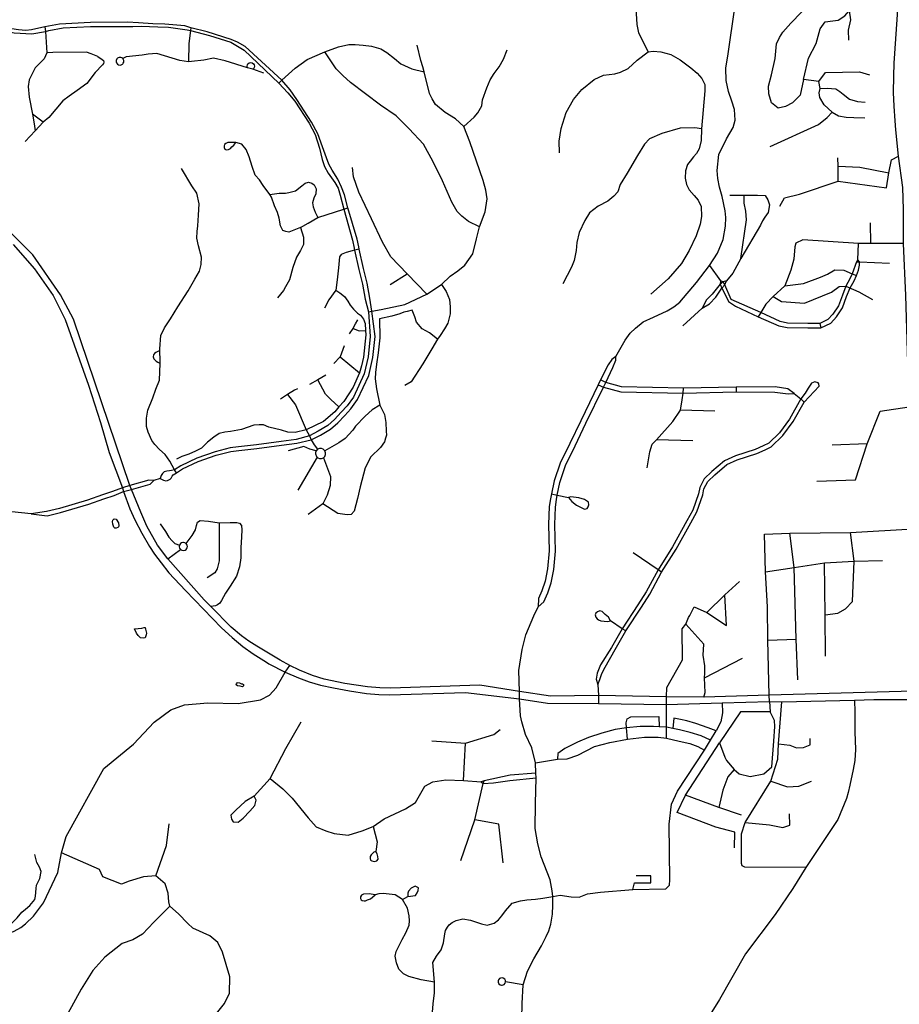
# Model space of a CAD drawing. Header units: millimetres. Extents: x 35 to 72953, y -43 to 70184.
# Tile 109 of 204: x 39037 to 41073, y 39632 to 41912. Entities that reach past the tile are written whole.
import ezdxf

# ---------------------------------------------------------------- set-up
doc = ezdxf.new("R2010")
doc.units = ezdxf.units.MM
doc.layers.add('roads_3', color=3, linetype='Continuous')
doc.layers.add('water', color=7, linetype='Continuous')

msp = doc.modelspace()

# ---------------------------------------------------------------- linework, layer by layer
at = {"layer": 'roads_3'}
for points in [[(41112.61, 40517.16), (41110.98, 40585.51), (41104.32, 40732.92), (41094.99, 41015.6), (41087.91, 41273.23), (41082.11, 41393.45), (41082.49, 41471.96), (41080.47, 41523.43), (41070.99, 41596.05), (41064.6, 41656.96), (41063.25, 41677.51), (41061.04, 41711.16), (41058.94, 41743.18), (41059.95, 41781), (41060.76, 41811.19), (41070.11, 41946.42), (41072.83, 42089.03), (41074.1, 42217.17), (41074.24, 42230.64), (41066.11, 42747.56), (41067.38, 42870.33), (41067.32, 43030.52), (41063.65, 43203.61)], [(40416.87, 41132.33), (40438.13, 41169.6), (40450.02, 41186.3), (40461.9, 41197.84), (40480.05, 41211.92), (40503.82, 41223.02), (40534.98, 41237.6), (40550.39, 41247.05), (40564.57, 41258.1), (40603.37, 41303.63), (40633.04, 41343.01), (40651.85, 41371.17), (40665.25, 41402.53), (40670.28, 41433.55), (40670.89, 41453.52), (40669.88, 41469.14), (40662.82, 41502.76), (40656.6, 41524.37), (40652.37, 41544.43), (40651.02, 41562.73), (40655.07, 41599.7), (40672.71, 41635.99), (40688.28, 41662.34), (40692.89, 41679.36), (40691.19, 41703.84), (40685.15, 41723.29), (40677.62, 41745.72), (40672.15, 41770.59), (40671.37, 41799.19), (40676.41, 41832.86), (40691.96, 41939.71)], [(40791.98, 41706.98), (40777.06, 41718.9), (40770.26, 41740.03), (40769.7, 41757.54), (40777.04, 41783.75), (40785.09, 41822.15), (40788.72, 41856.06), (40795.31, 41870.83), (40802.8, 41882.87), (40821.47, 41903.85), (40846.17, 41928.85), (40852.8, 41942.39)], [(40850.52, 41773.37), (40862.39, 41822.6), (40880.3, 41856.51), (40889.32, 41890.31), (40901.13, 41907.02), (40919.08, 41909.05), (40931.35, 41910.7), (40946.73, 41920.56), (40956.21, 41932.05), (40960.48, 41944.85)], [(40462.42, 41938.37), (40465.29, 41900.66), (40468.66, 41881.4), (40491.25, 41837.08)], [(40956.21, 41932.05), (40959.34, 41911.28), (40954.24, 41887.75), (40954.72, 41864.49)], [(39094.68, 41895.52), (39064.05, 41888.27), (39050.82, 41886.96), (39033.81, 41888.27), (39018.39, 41890.52), (38998.86, 41892.61), (38970.63, 41896.07), (38934.86, 41899.81), (38891.75, 41902.48), (38844.29, 41902.33), (38827.85, 41898.99)], [(38830.05, 41889.27), (38845.59, 41891.95), (38890.65, 41895.44), (38939.92, 41892.56), (38981.84, 41888.75), (39023.93, 41881.19), (39064.85, 41878.82), (39096.5, 41884.72)], [(39094.68, 41895.52), (39096.5, 41884.72), (39099.93, 41834.86), (39093.42, 41821.28), (39081.47, 41808.83), (39072.77, 41800.31), (39066.97, 41789.54), (39059.02, 41772.87), (39056.22, 41757.28), (39058.43, 41732.37), (39066.19, 41693.31), (39068.6, 41679.82), (39071.25, 41665.29), (39072.9, 41654.33)], [(39432.93, 41893.06), (39418.84, 41897.88), (39372.36, 41900.98), (39344.95, 41902.5), (39311.92, 41904.43), (39286.22, 41905.75), (39201.01, 41905.08), (39128.93, 41901.46), (39103.82, 41897.05), (39094.68, 41895.52)], [(39096.5, 41884.72), (39103.93, 41886.97), (39137.16, 41893.09), (39200.73, 41896.24), (39299.02, 41896.14), (39318.02, 41896.78), (39356.71, 41895.4), (39381.09, 41894.44), (39424.51, 41888.46), (39431.89, 41886.52)], [(39432.93, 41893.06), (39431.89, 41886.52), (39427.96, 41856.92), (39427.79, 41814.32)], [(39431.89, 41886.52), (39475.89, 41875.02), (39525.35, 41859.4)], [(39526.05, 41866.12), (39470.79, 41883.45), (39432.93, 41893.06)], [(39525.35, 41859.4), (39556, 41841.14), (39636.53, 41764.5)], [(39643.26, 41771.54), (39559.03, 41849.33), (39541.15, 41860.05), (39526.05, 41866.12)], [(39636.53, 41764.5), (39643.26, 41771.54), (39674.41, 41799.39), (39702.05, 41819.71), (39742.95, 41837.55), (39774.97, 41849.07), (39798.28, 41854.61), (39813.28, 41854.62), (39831.96, 41852.79), (39851.37, 41850.74), (39872.61, 41844.57), (39886.24, 41835.84), (39904.18, 41821.77), (39918.59, 41809.68), (39944.02, 41798.04), (39972.82, 41790.68)], [(39843.7, 41235.2), (39852.14, 41237.28), (39873.64, 41241.21), (39927.92, 41252.15), (39979.3, 41276.54), (40012.67, 41298.76), (40033.17, 41317.75), (40050.95, 41330.32), (40067.05, 41343.66), (40085.42, 41369.62), (40094.29, 41404.64), (40101.19, 41432.13), (40114.47, 41467.16), (40119.04, 41497.39), (40115.64, 41516.93), (40109.18, 41539.26), (40078.55, 41629.19), (40064.44, 41664.2), (40045.52, 41682.13), (40021.84, 41696.89), (39999.29, 41715.72), (39991.12, 41728.38), (39985.06, 41740.75), (39972.82, 41790.68), (39969.51, 41802.88), (39965.21, 41817.55), (39956.6, 41853.01)], [(39217.44, 41826.28), (39227.5, 41819.74), (39230.98, 41817.22), (39231.45, 41813.38), (39230.99, 41810.03), (39228.22, 41807.05), (39211.14, 41789.58), (39191.98, 41763.95), (39169.64, 41747.47), (39151.28, 41734.48), (39136.91, 41724.15), (39104.62, 41685.16), (39090.82, 41674.44), (39072.9, 41654.33), (39049.59, 41629.73)], [(39217.44, 41826.28), (39202.5, 41833), (39191.22, 41836.92), (39113.24, 41835.77), (39099.93, 41834.86)], [(39564.05, 41800.04), (39512.72, 41816.27), (39485.28, 41822.41), (39462.74, 41818.09), (39434.74, 41814.89), (39427.79, 41814.32), (39407.67, 41817.11), (39354.26, 41833.24), (39334.39, 41831.83), (39320.05, 41829.39), (39283.05, 41825.8), (39275.2, 41821.87)], [(40101.19, 41432.13), (40075.54, 41444.76), (40060.34, 41457.19), (40049.28, 41467.65), (40037.17, 41489.54), (40015.06, 41538.86), (39993.58, 41582.99), (39971.6, 41623.53), (39937.87, 41659.22), (39907.84, 41689.07), (39872.2, 41713.91), (39802.1, 41766.07), (39784.94, 41782.91), (39768.89, 41798.12), (39742.95, 41837.55)], [(40064.44, 41664.2), (40088.61, 41685.75), (40097.15, 41696.09), (40106.13, 41712.18), (40107.97, 41726.42), (40117.74, 41754.04), (40125.94, 41772.62), (40135.07, 41786.97), (40146.36, 41802.87), (40156.76, 41820.36), (40165.17, 41841.67)], [(40285.74, 41603.46), (40285.44, 41630.69), (40290.2, 41660.05), (40301.33, 41697.08), (40318.31, 41726.97), (40337.68, 41750), (40366.35, 41773.56), (40388.13, 41783.1), (40414.44, 41786.03), (40427.19, 41790.01), (40444.71, 41798.75), (40465.95, 41818.34), (40491.25, 41837.08), (40502.86, 41838.73), (40520.67, 41837.17), (40543.79, 41831.37), (40565.06, 41818.43), (40590.05, 41800.21), (40604.94, 41788.06), (40615.85, 41775.91), (40622.5, 41761.38), (40622.79, 41746.83), (40614.9, 41658.77), (40613.86, 41632.32), (40609.63, 41613.01), (40603.53, 41602.16), (40596.09, 41593.96), (40588.4, 41584.43), (40582.03, 41576.23), (40578.06, 41562.21), (40577.28, 41545.02), (40580.22, 41530.47), (40586.34, 41517.52), (40597.78, 41505.1), (40607.09, 41493.74), (40613.75, 41478.94), (40615.1, 41456.47), (40611.66, 41438.47), (40602.65, 41411.23), (40586.21, 41377.11), (40568.16, 41346.94), (40537.38, 41311.47), (40497.29, 41276.53)], [(39270.54, 41824.31), (39267.18, 41824.3), (39264.68, 41823.41), (39263.54, 41822.69), (39261.79, 41820.97), (39260.17, 41817.51), (39260.06, 41814.22), (39260.92, 41811.56), (39262.84, 41809.02), (39265.85, 41807.21), (39270.48, 41806.82), (39273.39, 41807.88), (39274.5, 41808.63), (39275.77, 41809.9), (39276.64, 41811.13), (39277.59, 41813.51), (39277.73, 41816.89), (39276.54, 41820.18), (39275.2, 41821.87), (39272.87, 41823.53), (39270.54, 41824.31)], [(39564.05, 41800.04), (39563, 41804.26), (39563.69, 41807.5), (39565.19, 41809.84), (39567.63, 41811.72), (39571.45, 41812.69), (39574.65, 41812.14), (39578.01, 41809.84), (39579.5, 41807.53), (39580.2, 41804.49), (39579.66, 41801.15), (39577.89, 41798.29), (39576.19, 41796.89), (39564.05, 41800.04)], [(39601.57, 41788), (39576.19, 41796.89)], [(40886.16, 41769.02), (40901.51, 41789.57), (40980.23, 41790.92), (41003.48, 41784.04)], [(39636.53, 41764.5), (39657.45, 41742.03), (39673.66, 41723.18), (39707.12, 41671.86), (39720.74, 41646.04), (39730.85, 41614), (39736.88, 41588.19), (39742.63, 41572.02), (39750.77, 41556.55), (39766.14, 41535.06), (39773.58, 41522.07), (39778.76, 41505.61), (39787.36, 41473.31)], [(39796.39, 41476.01), (39788.54, 41506.27), (39781.47, 41524.35), (39773.16, 41542.82), (39759.77, 41563.22), (39752.34, 41577.34), (39747.06, 41592.2), (39737.35, 41617.28), (39726.56, 41647.75), (39712.25, 41674.88), (39678.1, 41727.24), (39663.02, 41749.19), (39643.26, 41771.54)], [(40773.99, 41618.46), (40885.68, 41669), (40905.4, 41685.14), (40916.95, 41697.99), (40898.65, 41714.59), (40888.92, 41731.53), (40886.89, 41742.1), (40889.43, 41752.14), (40886.16, 41769.02), (40850.52, 41773.37), (40842.98, 41737.01), (40825.05, 41719.3), (40809.12, 41710.91), (40791.98, 41706.98)], [(40889.43, 41752.14), (40905.56, 41753.05), (40925.35, 41751.43), (40935.06, 41745.43), (40942.95, 41739.24), (40957.61, 41727.95), (40975.57, 41722.31), (40993.81, 41720.57)], [(39090.82, 41674.44), (39066.19, 41693.31)], [(40916.95, 41697.99), (40932, 41689.46), (40949.78, 41685.83), (40966.93, 41685.15), (40993.09, 41684.73)], [(40614.9, 41658.77), (40599.35, 41661.06), (40565.16, 41660.65), (40523.08, 41647.89), (40494.54, 41635.53), (40482.9, 41623.55), (40466.39, 41596.98), (40442.38, 41556.19), (40426.62, 41530.37), (40421.37, 41513.54), (40411.99, 41503.43), (40398.12, 41491.87), (40375.81, 41479.94), (40355.9, 41464.33), (40344.49, 41446.86), (40332.02, 41419.35), (40326.2, 41395.81), (40324.89, 41377.29), (40319.86, 41354.01), (40313.76, 41338.68), (40293.87, 41300.57)], [(39537.1, 41627.05), (39529, 41627.72), (39518.83, 41627.71), (39513.65, 41625.22), (39510.61, 41622.74), (39509.72, 41619.53), (39510.08, 41615.63), (39511.87, 41611.72), (39514.56, 41610.3), (39520.08, 41611.02), (39524.37, 41613.86), (39528.12, 41617.42), (39532.57, 41621.51), (39537.1, 41627.05)], [(39616.04, 41507.33), (39600.67, 41527.94), (39591.56, 41541.08), (39581.91, 41551.91), (39574.47, 41572.23), (39567.76, 41594.53), (39560.61, 41611.58), (39550.96, 41623.66), (39537.1, 41627.05)], [(40796.19, 41479.66), (40806.84, 41499.37), (40841.87, 41507.6), (40930.97, 41537.69), (41042.76, 41522.42), (41048.38, 41557.34), (41054.66, 41587.33), (41070.99, 41596.05)], [(40930.97, 41537.69), (40931.21, 41572.45), (40930.18, 41592.1)], [(39399.44, 40862.65), (39395.1, 40869.94), (39384.53, 40889.93), (39373.15, 40905), (39360.27, 40917.05), (39349.4, 40928.35), (39342.83, 40937.64), (39334.49, 40956.73), (39330.43, 40970.04), (39330.17, 40989.64), (39333.43, 41007.48), (39344.77, 41036.39), (39352.07, 41056.5), (39360.13, 41077.36), (39361.62, 41115.45), (39361.87, 41121.83), (39361.41, 41145.66), (39361.33, 41149.48), (39363.59, 41180.63), (39372.16, 41198.74), (39385.77, 41219.6), (39402.66, 41247), (39426.62, 41283.96), (39441.99, 41310.85), (39452.58, 41329.96), (39457.12, 41345.29), (39457.36, 41362.12), (39451.02, 41388), (39446.97, 41406.08), (39447.21, 41421.66), (39448.96, 41434.47), (39450.45, 41458.85), (39452.2, 41485.49), (39446.88, 41510.1), (39435.25, 41527.43), (39411.49, 41567.36)], [(39979.3, 41276.54), (39933.7, 41323.77), (39895.43, 41362.85), (39876.43, 41397.09), (39851.2, 41450.66), (39821.44, 41512.59), (39809.7, 41548.26), (39807.26, 41569.93)], [(40931.21, 41572.45), (40981.46, 41570.1), (41048.38, 41557.34)], [(39616.04, 41507.33), (39637.04, 41510.2), (39652.21, 41510.36), (39659.94, 41511.3), (39674.93, 41515.34), (39689.62, 41526.84), (39697.44, 41533.38), (39705.01, 41535.77), (39712.71, 41533.4), (39718.15, 41529.63), (39722.82, 41520.46), (39721.91, 41508.23), (39717.54, 41498.22), (39714.27, 41487.92), (39715.79, 41478.87), (39720.6, 41466.15), (39727.19, 41453.51)], [(39686.4, 41430.34), (39659.77, 41420), (39652.48, 41421.23), (39645.73, 41424.06), (39640.36, 41434.79), (39637.54, 41452.28), (39633.77, 41465.31), (39626.18, 41480.88), (39619.28, 41500.88), (39616.04, 41507.33)], [(40680.07, 41505.2), (40713.82, 41505.47), (40744.62, 41505.5), (40762.2, 41504.44), (40768.03, 41495.04), (40772.15, 41482.77), (40769.23, 41465.33), (40760.96, 41454.44), (40755.68, 41445.94), (40751.61, 41436.14), (40706.17, 41359.08), (40718.6, 41448.43), (40717.11, 41468.29), (40713.82, 41487.35), (40713.82, 41505.47)], [(39686.4, 41430.34), (39704.62, 41440.97), (39727.19, 41453.51), (39787.36, 41473.31), (39796.39, 41476.01)], [(39787.36, 41473.31), (39806.83, 41401.16), (39810.83, 41383.13), (39811.95, 41378.17)], [(39822.69, 41380.58), (39821.55, 41385.6), (39817.52, 41403.76), (39796.39, 41476.01)], [(41006.96, 41393.85), (41005.69, 41441.17)], [(41104.27, 40357.1), (40771.65, 40348.36), (40620.22, 40343.44), (40533.76, 40343.89), (40376.66, 40347.42), (40265.29, 40345.52), (40193.21, 40356.81), (40101.77, 40371.37), (39895.38, 40364.51), (39870.09, 40365.03), (39841.77, 40367.5), (39789.33, 40375.17), (39741.11, 40385.48), (39714.33, 40393.63), (39684.74, 40406.16), (39662.01, 40416.94), (39639.8, 40428.9), (39585.7, 40461.84), (39567.28, 40473.28), (39550, 40485.54), (39526.58, 40505.77), (39479.09, 40553.45), (39463.44, 40568.83), (39379.82, 40663.38), (39356.09, 40694.98), (39331.11, 40739.54), (39316.94, 40771.32), (39295.76, 40823.83), (39291.71, 40833.31), (39161.08, 41218.09), (39131.38, 41274.56), (39067.13, 41367.56), (39006.79, 41427.52)], [(39686.4, 41430.34), (39693.89, 41408.35), (39693.41, 41391.01), (39686.85, 41377.43), (39677.64, 41362), (39669.16, 41338.45), (39660.97, 41309.66), (39651.89, 41293.3), (39647.25, 41284.78), (39633.16, 41268.06)], [(41082.11, 41393.45), (41006.96, 41393.85), (40977.85, 41393.85), (40849.44, 41402.34), (40833.15, 41394.49), (40830.96, 41386.19), (40828.62, 41357.2), (40821.52, 41331.96), (40807.69, 41295.78)], [(40976.26, 41356.04), (40977.85, 41393.85)], [(39021.65, 41391.59), (39070.71, 41335.16), (39114.28, 41273.26), (39142.38, 41217.76), (39195.7, 41066.02), (39224.16, 40979.08), (39243.88, 40910.09), (39274.54, 40828.1), (39277.44, 40819.23), (39291.92, 40779.21), (39303.54, 40753.85), (39319.32, 40722.74), (39337.25, 40692.48), (39348.73, 40674.49), (39364.19, 40654.11), (39382.22, 40631.62), (39420.54, 40590.2), (39503.69, 40503.58), (39528.27, 40481.76), (39553.17, 40460.89), (39577.52, 40443.77), (39607.64, 40424.46), (39613.55, 40420.68), (39651.17, 40401.62), (39681.87, 40388.44), (39706.88, 40379.05), (39732.68, 40371.51), (39762.98, 40365.22), (39800.33, 40358.22), (39839.62, 40352.02), (39867.81, 40349.6), (39892.77, 40348.67), (40068.72, 40354.02), (40193.24, 40339.92), (40258.04, 40329.8), (40376.69, 40328.55), (40533.73, 40326.31), (40662.84, 40329.98), (40772.4, 40333.1), (40800.97, 40332.6), (40968.63, 40336.78), (41013.4, 40337.98), (41104.32, 40337.92)], [(39822.69, 41380.58), (39811.95, 41378.17), (39792.35, 41372.44), (39781.11, 41367.98), (39777, 41362.65), (39774.53, 41337.06), (39771.69, 41309.52), (39768.68, 41285.53), (39751.92, 41263.14), (39742.29, 41243.76)], [(39811.95, 41378.17), (39822.06, 41333.61), (39829.85, 41299.4), (39836.71, 41264.59), (39843.7, 41235.2)], [(39852.14, 41237.28), (39847.46, 41266.9), (39840.63, 41301.66), (39832.8, 41335.96), (39822.69, 41380.58)], [(40706.17, 41359.08), (40687.45, 41325.18), (40672.55, 41307.2)], [(40976.26, 41356.04), (40973.38, 41351.11), (40963.54, 41323.57), (40958.28, 41311.9), (40949.14, 41294.59)], [(40958.64, 41290.84), (40967.73, 41307.32), (40973.38, 41319.85), (40978.28, 41331.7), (40980.58, 41343.25), (40980.18, 41351.24), (40976.26, 41356.04)], [(40973.38, 41351.11), (40980.18, 41351.24), (41049.86, 41347.77)], [(39894.19, 41298.51), (39933.7, 41323.77)], [(40633.04, 41343.01), (40658.83, 41307.3)], [(40807.69, 41295.78), (40850.89, 41301.09), (40890.31, 41315.4), (40906.02, 41322.93), (40923.15, 41332.96), (40944.14, 41332.11), (40963.54, 41323.57), (40973.38, 41319.85)], [(40664.97, 41304.69), (40658.33, 41299.38), (40639.62, 41276.67), (40626.07, 41262.87), (40616.37, 41243.81)], [(40658.83, 41307.3), (40658.33, 41299.38)], [(40664.97, 41304.69), (40658.83, 41307.3)], [(40668.97, 41297.69), (40672.55, 41307.2), (40664.97, 41304.69)], [(40949.14, 41294.59), (40940.86, 41274.31), (40931.53, 41249.4), (40918.75, 41230.18), (40907.46, 41217.6), (40888.33, 41208.6), (40860.49, 41208.51), (40813.74, 41208.9), (40796.79, 41212.74), (40751.87, 41233.76), (40683.74, 41263.7), (40668.97, 41297.69), (40664.97, 41304.69)], [(39768.68, 41285.53), (39777.99, 41279.11), (39788.18, 41271.31), (39796.57, 41260.3), (39801.62, 41250.54), (39809.7, 41241.36), (39818.67, 41232.7), (39825.88, 41227.93), (39832.57, 41218.27), (39836.49, 41208.5), (39836.82, 41192.3), (39837.9, 41182.43), (39832.69, 41130.14), (39828.19, 41110.54), (39823.49, 41094.15), (39808.65, 41060.7), (39786.62, 41027.82), (39775.62, 41015.34), (39766.35, 41003.58), (39739.68, 40981.24), (39699.66, 40962.6), (39674.01, 40956.05), (39657.5, 40957.25), (39642.48, 40961.66), (39613.69, 40968.4), (39601.31, 40973.66), (39591.06, 40973.98), (39578.82, 40972.98), (39550.06, 40962.76), (39524.97, 40958.36), (39511.38, 40956.98), (39498.41, 40953.62), (39486.36, 40945.39), (39471.49, 40933.78), (39457.6, 40919.58), (39443.87, 40913.14), (39428.43, 40906.07), (39411.92, 40900.39), (39399.61, 40894.23)], [(40012.67, 41298.76), (40023.56, 41282.86), (40031.4, 41263.63), (40033.03, 41247.24), (40033.27, 41230.53), (40027.76, 41209.2), (40019.62, 41195.81), (40009.7, 41180.61), (40003.39, 41172.47), (39990.87, 41149.74), (39969.79, 41115.22), (39942.63, 41073.25), (39927.9, 41065)], [(40616.37, 41243.81), (40633.04, 41254.3), (40647.98, 41269.52), (40662.06, 41290.32), (40668.97, 41297.69)], [(40658.33, 41299.38), (40662.06, 41290.32), (40664.9, 41284.52), (40677.14, 41259.21), (40693.83, 41248.37), (40745.82, 41224.22), (40793.86, 41203.24), (40812.8, 41198.96), (40860.7, 41198.55), (40890.81, 41198.65), (40913.79, 41209.46), (40926.92, 41224.08), (40940.72, 41244.85), (40950.41, 41270.68), (40958.64, 41290.84)], [(40807.69, 41295.78), (40780.94, 41270.97), (40763.83, 41253.52), (40751.87, 41233.76)], [(40780.94, 41270.97), (40800.29, 41259.28), (40853.12, 41255.49), (40915.38, 41280.81), (40933.73, 41294.05), (40949.14, 41294.59), (40979.17, 41281.88), (41010.33, 41264.24)], [(39843.7, 41235.2), (39848.2, 41178.69), (39843.44, 41131.45), (39834.04, 41091.64), (39809.01, 41038.27), (39794.82, 41018.08), (39781.09, 41003), (39765.73, 40986.57), (39749.81, 40972.63), (39727.76, 40959.4), (39707.16, 40948.08)], [(39711.6, 40939.15), (39733.25, 40949.9), (39756.35, 40963.75), (39773.42, 40978.71), (39789.2, 40995.6), (39803.44, 41011.24), (39818.57, 41032.77), (39844.49, 41088.04), (39854.32, 41129.65), (39859.25, 41178.58), (39852.14, 41237.28)], [(40003.39, 41172.47), (39985.13, 41186.67), (39968.09, 41196.32), (39955.06, 41211.9), (39951.51, 41223.54), (39945.07, 41239.4), (39933.22, 41236.58), (39925.67, 41234.34), (39916.96, 41231.01), (39897.77, 41225.65), (39869.19, 41219.47)], [(40616.37, 41243.81), (40571.72, 41202.98)], [(40751.87, 41233.76), (40745.82, 41224.22)], [(39869.19, 41219.47), (39870.44, 41175.24), (39866.61, 41140.32), (39862.32, 41114.36), (39860.47, 41094.66), (39859.69, 41080.26), (39862.35, 41057.45), (39870.64, 41019.75), (39881.31, 40997.79), (39884.05, 40979.26), (39885.32, 40959.52), (39885.36, 40949.92), (39883.76, 40943.34), (39881.36, 40934.69), (39871.65, 40921.59), (39849.8, 40899.72), (39836.44, 40874.07), (39824.84, 40830.24), (39818.83, 40802.95), (39811.02, 40774.04), (39804.21, 40766.25), (39794.62, 40765.49), (39773.29, 40768.79)], [(39800.49, 41184.3), (39808.6, 41196.68), (39810.22, 41200.65), (39814.3, 41207.39), (39819.74, 41216.81)], [(39808.6, 41196.68), (39822.45, 41191.47), (39836.82, 41192.3)], [(40888.33, 41208.6), (40890.81, 41198.65)], [(39361.41, 41145.66), (39351.95, 41140.95), (39348.65, 41138.9), (39346.42, 41135.79), (39345.97, 41130.91), (39347.4, 41126.82), (39349.46, 41124.25), (39352.76, 41121.31), (39356.69, 41118.66), (39361.62, 41115.45)], [(39787.61, 41156.83), (39778.83, 41131.12), (39763.7, 41115.97)], [(39778.83, 41131.12), (39823.49, 41094.15)], [(40416.87, 41132.33), (40407.15, 41125.14), (40399.02, 41112.81), (40381, 41077.76)], [(40393.29, 41072.19), (40409.83, 41106.74), (40416.71, 41123.27), (40416.87, 41132.33)], [(39745.67, 41088.83), (39727.15, 41078.04), (39707.92, 41067.57)], [(39775.62, 41015.34), (39756.9, 41032.71), (39744.4, 41044.7), (39727.15, 41078.04)], [(40381, 41077.76), (40375.9, 41066.6)], [(40393.29, 41072.19), (40381, 41077.76)], [(40852.32, 41026.12), (40886.89, 41063.66), (40886.13, 41068.4), (40884.61, 41071.16), (40877.29, 41073.15), (40868.96, 41070.13), (40861.39, 41058.82), (40854.33, 41047.5), (40845.03, 41033.93)], [(39679.73, 41056.98), (39672.52, 41053.73), (39656.9, 41044.27), (39640.21, 41033.62)], [(40375.9, 41066.6), (40335.27, 40983.47), (40310.29, 40930.77), (40287.62, 40885.09), (40273.58, 40844.2), (40267.32, 40814.29)], [(40280.49, 40811), (40286.64, 40840.65), (40300.12, 40879.93), (40322.45, 40924.93), (40347.44, 40977.66), (40388.13, 41060.88)], [(40375.9, 41066.6), (40388.13, 41060.88)], [(40388.13, 41060.88), (40393.29, 41072.19)], [(40388.13, 41060.88), (40427.81, 41050.07), (40572.4, 41047.02), (40695.27, 41050.1), (40784.71, 41049.58), (40815.37, 41045.8), (40829.55, 41046.7)], [(40829.55, 41046.7), (40814.69, 41057.5), (40785.21, 41061.54), (40695.03, 41060.68), (40572.82, 41058.44), (40429.57, 41061.97), (40393.29, 41072.19)], [(40488.98, 40874.21), (40494.96, 40911.67), (40500.83, 40929.42), (40510.47, 40939.34), (40548.35, 40981.58), (40566.33, 41008.16), (40570.26, 41031.88), (40572.4, 41047.02), (40572.82, 41058.44)], [(40695.03, 41060.68), (40695.27, 41050.1)], [(39656.9, 41044.27), (39675.1, 41020.52), (39699.66, 40962.6), (39707.16, 40948.08)], [(40845.03, 41033.93), (40818.46, 40987.06), (40795.36, 40955.53), (40770.23, 40931.43), (40757.54, 40925.02), (40739.06, 40917.01), (40693.25, 40902.1), (40667.74, 40890.18), (40639.02, 40865.74), (40620.91, 40848.79), (40610.95, 40828.91), (40608.06, 40814.49), (40594.48, 40776.23), (40580.98, 40752), (40547.37, 40691.44), (40514.32, 40638.57), (40486.43, 40587), (40467.6, 40557.14), (40430.81, 40501.63)], [(40829.55, 41046.7), (40845.03, 41033.93), (40852.32, 41026.12)], [(39870.64, 41019.75), (39852.32, 41008.22), (39836.66, 40993.73), (39814.26, 40970.42), (39807.5, 40961.78), (39789.91, 40941.91), (39775.78, 40932.49), (39743.03, 40913.99)], [(40439.35, 40496.76), (40476.01, 40551.74), (40495.1, 40582.01), (40522.42, 40632.99), (40556, 40686.39), (40589.72, 40747.16), (40603.63, 40772.13), (40617.73, 40811.83), (40620.5, 40825.66), (40629.07, 40842.76), (40645.7, 40858.32), (40673.22, 40881.74), (40696.94, 40892.83), (40742.62, 40907.69), (40761.8, 40916), (40776.09, 40923.22), (40802.92, 40948.97), (40826.87, 40981.64), (40852.32, 41026.12)], [(40645.85, 41005.53), (40566.33, 41008.16)], [(40881.39, 40843.71), (40970.86, 40846.31), (40997.96, 40929.8), (41028.43, 41005.19), (41094.99, 41015.6)], [(39707.16, 40948.08), (39676.61, 40939.84), (39641.91, 40934.95), (39584.52, 40927.36), (39543.08, 40923.1), (39523.77, 40920.82), (39489.14, 40911.36), (39446.9, 40896.86), (39409.44, 40879.07), (39395.1, 40869.94), (39388.31, 40867.9)], [(39391.75, 40858.14), (39399.44, 40862.65), (39413.57, 40871.66), (39450.13, 40889.01), (39491.66, 40903.27), (39525.42, 40912.5), (39544, 40914.69), (39585.51, 40918.95), (39643.05, 40926.56), (39678.3, 40931.53), (39711.6, 40939.15)], [(39707.16, 40948.08), (39711.6, 40939.15), (39718.13, 40927.76), (39726.42, 40917.22)], [(40594.69, 40937.01), (40510.47, 40939.34)], [(39722.96, 40913.58), (39708.65, 40917.81), (39694.78, 40923.4), (39657.92, 40913.7)], [(39739.79, 40897.65), (39742.84, 40900.63), (39744.78, 40905.13), (39744.95, 40908.73), (39743.03, 40913.99), (39739.26, 40917.58), (39735.43, 40919.05), (39734.39, 40919.21), (39730.34, 40918.95), (39726.42, 40917.22), (39722.96, 40913.58), (39721.43, 40909.56), (39721.25, 40907.05), (39723.37, 40900.7), (39725.39, 40898.7), (39726.45, 40897.66), (39730.97, 40895.82), (39735.31, 40895.82), (39739.79, 40897.65)], [(40997.96, 40929.8), (40916.85, 40926.78)], [(39725.39, 40898.7), (39680.75, 40822.51)], [(39739.79, 40897.65), (39756.09, 40854.09), (39755.37, 40833.24), (39748.79, 40811.03), (39738.1, 40791.34), (39704.45, 40766.4)], [(39388.31, 40867.9), (39383.58, 40867.01), (39377.24, 40866.94), (39371.14, 40864.76), (39367.21, 40860.86), (39364.51, 40856.82), (39361.98, 40849.61)], [(39347.48, 40844.71), (39335.46, 40846.01), (39291.71, 40833.31)], [(39361.98, 40849.61), (39347.48, 40844.71)], [(39361.98, 40849.61), (39369.87, 40845.67), (39375.23, 40844.09), (39378.88, 40845.1), (39384.93, 40848.34), (39387.68, 40850.42), (39389.96, 40855), (39391.75, 40858.14)], [(39291.71, 40833.31), (39274.54, 40828.1), (39251.94, 40819.34), (39228.36, 40811.78), (39193.55, 40799.47), (39128.81, 40780.2), (39098.5, 40772.89), (39063.35, 40767.74)], [(39063.35, 40767.74), (39100.4, 40763.1), (39131.43, 40770.58), (39196.65, 40789.99), (39231.57, 40802.35), (39255.25, 40809.93), (39277.44, 40819.23), (39295.76, 40823.83)], [(39295.76, 40823.83), (39339.06, 40836.81), (39347.48, 40844.71)], [(40267.32, 40814.29), (40265.23, 40802.58), (40262.53, 40784.88), (40260.95, 40743.38), (40262.15, 40681.84), (40258.5, 40640.78), (40252.72, 40611.86), (40245.32, 40589.85), (40237.63, 40571.55), (40236.59, 40552.61)], [(40236.59, 40552.61), (40249.92, 40563.86), (40258.83, 40585.07), (40266.64, 40608.31), (40272.72, 40638.72), (40276.5, 40681.17), (40275.29, 40743.04), (40276.82, 40783.44), (40279.47, 40800.74), (40280.49, 40811)], [(40267.32, 40814.29), (40280.49, 40811), (40307.31, 40805.41)], [(40307.31, 40805.41), (40314.62, 40796.44), (40325.59, 40787.87), (40335.94, 40782.11), (40344.25, 40778.84), (40350.05, 40780.41), (40352.24, 40784.3), (40354.12, 40788.83), (40353.01, 40795.07), (40343.61, 40800.68), (40331.07, 40804.56), (40312.58, 40807.5), (40307.31, 40805.41)], [(39773.29, 40768.79), (39738.1, 40791.34)], [(39063.35, 40767.74), (39018.51, 40772.47), (38994.05, 40771.91), (38968.08, 40767.86), (38934.62, 40752.32)], [(39362.14, 40744.88), (39374.3, 40726.59), (39381.98, 40714.16), (39389.49, 40705.29), (39396.1, 40699.08), (39406.64, 40695.68)], [(39422.3, 40698.94), (39435.81, 40717.39), (39443.84, 40731.07), (39446.15, 40740.67), (39448.11, 40748.67), (39454.54, 40752.59)], [(39454.54, 40752.59), (39473.64, 40750.64), (39498.46, 40746.76), (39523.64, 40747.49), (39539.35, 40747.68), (39545.77, 40746.27), (39549.89, 40740.58), (39551.14, 40731.16), (39550.09, 40714.81), (39548.32, 40689.4), (39548.52, 40666.13), (39545.5, 40645.34), (39538.38, 40623.47), (39523.76, 40600.55), (39513.06, 40583.84), (39503.66, 40567.44), (39500.28, 40561.31), (39494.75, 40557.04), (39489.93, 40555.08), (39479.09, 40553.45)], [(39498.46, 40746.76), (39498.65, 40713.65), (39498.18, 40676.96), (39498.27, 40659.37), (39494.01, 40640.88), (39488.12, 40631.47), (39471, 40619.73)], [(40760.46, 40720.81), (40819.01, 40723.44), (40959.69, 40724.87), (41104.32, 40732.92)], [(40771.65, 40348.36), (40768.42, 40475.73), (40767.35, 40552.49), (40763.14, 40633.93), (40760.46, 40720.81)], [(40837.65, 40383.71), (40833.94, 40477.8), (40829.54, 40643.28), (40819.01, 40723.44)], [(40900.91, 40534.3), (40930.42, 40537.72), (40948.04, 40548.05), (40964.09, 40564.79), (40967.71, 40658.35), (40959.69, 40724.87)], [(39379.82, 40663.38), (39408.79, 40685.47)], [(39422.4, 40685.57), (39424.54, 40688.99), (39425.11, 40692.3), (39424.56, 40695.42), (39422.3, 40698.94), (39419.16, 40701.02), (39415.63, 40701.73), (39414.74, 40701.7), (39411.3, 40700.74), (39408.86, 40699.02), (39406.64, 40695.68), (39405.99, 40692.29), (39406, 40691.63), (39406.81, 40688.33), (39408.79, 40685.47), (39411.88, 40683.43), (39415.64, 40682.7), (39420.01, 40683.8), (39422.4, 40685.57)], [(40522.42, 40632.99), (40514.32, 40638.57), (40456.49, 40677.27)], [(40763.14, 40633.93), (40829.54, 40643.28), (40899.66, 40654.68), (40967.71, 40658.35), (41033.71, 40659.97)], [(40902.04, 40438.16), (40900.91, 40534.3), (40899.66, 40654.68)], [(40533.73, 40326.31), (40533.76, 40343.89), (40534.65, 40366.19), (40570.96, 40429.77), (40570.05, 40501.46), (40578.21, 40512.45), (40584.74, 40528.01), (40587.74, 40532.34), (40597.88, 40552.19), (40626.97, 40539.13), (40672.46, 40508.97), (40668.95, 40580.66), (40702.81, 40611.56)], [(40626.97, 40539.13), (40668.95, 40580.66)], [(40199.29, 39599.63), (40199.49, 39634.26), (40202.04, 39677.26), (40211.71, 39708.93), (40226.75, 39738.05), (40244.45, 39767.62), (40255.5, 39789.73), (40261.76, 39802.21), (40266.38, 39818.01), (40269.72, 39841.36), (40270.48, 39862.1), (40270.99, 39881.92), (40269.47, 39894.96), (40264.6, 39920.8), (40243.67, 39973.78), (40235.67, 40004.19), (40229.96, 40039.16), (40230.71, 40097.03), (40232.44, 40156.77), (40230.97, 40167.81), (40230.37, 40191.22), (40222.26, 40225.77), (40207.19, 40256.94), (40199.16, 40286.35), (40196.11, 40300), (40193.24, 40339.92), (40193.21, 40356.81), (40192.05, 40405.31), (40199.35, 40453.47), (40207.92, 40488.09), (40226.77, 40531.74), (40236.59, 40552.61)], [(40404.34, 40519.99), (40399.19, 40528.43), (40392.14, 40534.66), (40385.24, 40541.36), (40379.75, 40543.22), (40373.96, 40540.88), (40370.36, 40538.07), (40368.64, 40534.01), (40370.37, 40528.72), (40373.51, 40524.51), (40376.01, 40522.33), (40381.65, 40520.15), (40389.18, 40519.38), (40398.11, 40518.61), (40404.34, 40519.99)], [(39302.78, 40501.29), (39319.19, 40503.07), (39325, 40505.08), (39327.26, 40504.83), (39328.28, 40500.81), (39329.8, 40494.78), (39330.56, 40491.51), (39329.8, 40487.74), (39327.54, 40480.46), (39322.74, 40479.7), (39316.18, 40480.45), (39310.87, 40486.48), (39306.83, 40491.49), (39302.78, 40501.29)], [(40439.35, 40496.76), (40430.81, 40501.63), (40404.34, 40519.99)], [(40620.22, 40343.44), (40622.9, 40354.51), (40621.79, 40388.45), (40622.16, 40398.8), (40622.68, 40415.84), (40618.68, 40440.89), (40620.52, 40466.46), (40578.21, 40512.45)], [(40430.81, 40501.63), (40406.18, 40458.35), (40381.01, 40418.06), (40373.1, 40399.29), (40370.62, 40384.75), (40374.68, 40372.62)], [(40374.68, 40372.62), (40379.53, 40384.63), (40384.22, 40397.9), (40391.73, 40413.02), (40414.88, 40453.44), (40439.35, 40496.76)], [(40768.42, 40475.73), (40833.94, 40477.8)], [(39418.58, 40325.97), (39472.1, 40330.04), (39542.8, 40329.09), (39594.3, 40337.18), (39615.1, 40348.3), (39630.64, 40365.35), (39651.17, 40401.62), (39662.01, 40416.94)], [(40621.79, 40388.45), (40709.61, 40433.79)], [(40374.68, 40372.62), (40376.66, 40347.42), (40376.69, 40328.55)], [(40772.4, 40333.1), (40771.65, 40348.36)], [(38823.59, 39586.02), (38855.83, 39686.73), (38862.46, 39702.98), (38875.55, 39724.4), (38894.99, 39743.33), (38913.53, 39756.03), (38937.77, 39768.19), (38980.3, 39784.31), (39024.07, 39801.77), (39039.13, 39810.44), (39050.37, 39818.8), (39069.09, 39836.18), (39092.3, 39867.36), (39125.41, 39937.69), (39133.61, 39982.99), (39144.1, 40021.18), (39231.34, 40178.31), (39300.48, 40234.4), (39347.91, 40285.71), (39386.76, 40314.06), (39418.58, 40325.97)], [(40230.37, 40191.22), (40281.62, 40199.64), (40304.17, 40200.92), (40328.32, 40209.49), (40367.39, 40229.14), (40402.33, 40238.66), (40443.65, 40245.97), (40482.73, 40251.06), (40514.82, 40250.46), (40533.89, 40248.58), (40533.84, 40273.89), (40533.73, 40326.31)], [(40662.84, 40329.98), (40663.5, 40307.53), (40659.7, 40286.02), (40648.6, 40265.14), (40629.85, 40272.07), (40601.55, 40282.49), (40580.89, 40288.47), (40565.94, 40291.94), (40550.69, 40294.77), (40548.29, 40271)], [(40968.63, 40336.78), (40969.44, 40308.83), (40969.33, 40263.21), (40970.88, 40221.94), (40969.87, 40196.51), (40965.54, 40176.29), (40957.71, 40139.53), (40954.31, 40122.8), (40950.04, 40108.51), (40930.12, 40060.14), (40856.1, 39949.29), (40826.03, 39900.81), (40785.35, 39839.96), (40716.5, 39749.45), (40656.43, 39643.36), (40595.84, 39545.67)], [(40772.4, 40333.1), (40773.65, 40309.3), (40705.35, 40309.53), (40656.22, 40237.42), (40668.52, 40204.26), (40672.79, 40196.86), (40690.08, 40175.76), (40702.21, 40165.64), (40727.73, 40160.04), (40758.73, 40165.79), (40777.51, 40182.22), (40782.46, 40241.9), (40784.31, 40275.79), (40783.51, 40289.6), (40773.65, 40309.3)], [(40856.1, 39949.29), (40715.17, 39949.53), (40708.75, 39952.62), (40707.13, 39958.28), (40706.96, 40027.08), (40715.53, 40053.38), (40775.17, 40148.76), (40791.08, 40199.88), (40792.92, 40235.07), (40800.97, 40332.6)], [(40443.65, 40245.97), (40441.4, 40272.21), (40440.43, 40284.23), (40442.65, 40293.41), (40451.22, 40298.16), (40516.37, 40298.85), (40517.01, 40274.91)], [(39579.35, 40114.02), (39616.14, 40155.51), (39652.57, 40224.66), (39688.28, 40285.99)], [(40456.05, 39898.39), (40532, 39899.42), (40540.89, 39908.28), (40541.83, 39920.3), (40539.81, 40049.34), (40545.48, 40095.52), (40559.43, 40125.9), (40621.63, 40220.83), (40635.27, 40243.62), (40614.28, 40253.72), (40588.54, 40261.6), (40563.75, 40267.91), (40548.29, 40271), (40533.84, 40273.89), (40517.01, 40274.91), (40503.36, 40275.75), (40472.86, 40275.4), (40441.4, 40272.21), (40414.71, 40268.4), (40383.89, 40260.14), (40353.39, 40250.31), (40327.97, 40239.53), (40298.76, 40224.33), (40282.24, 40212.93), (40281.62, 40199.64)], [(39990.9, 40242.04), (40068.67, 40237.09), (40134.29, 40257.22), (40148.43, 40268.32)], [(40635.27, 40243.62), (40648.6, 40265.14)], [(40064.17, 40150.62), (40068.67, 40237.09)], [(40533.89, 40248.58), (40562.82, 40241.65), (40587.61, 40235.98), (40606.05, 40229.04), (40621.63, 40220.83)], [(40691.48, 39994.28), (40691.84, 40030.75), (40648.07, 40042.19), (40558.58, 40076.16), (40577.69, 40116.83), (40656.22, 40237.42)], [(40792.92, 40235.07), (40819.27, 40232.64), (40834.51, 40226.13), (40850.92, 40227.29), (40866.36, 40233.38), (40866.35, 40247.81)], [(40230.97, 40167.81), (40171.85, 40162.81), (40111.42, 40149.78), (40104.51, 40147.5)], [(40690.08, 40175.76), (40675.79, 40158.65), (40664.17, 40128.34), (40655.2, 40088.3)], [(39616.14, 40155.51), (39645.74, 40130.9), (39667.3, 40109.58), (39704.72, 40064.13), (39723.29, 40043.46), (39745.65, 40033.76), (39764.72, 40027.92), (39797.17, 40023.75), (39829.09, 40033.76), (39855.23, 40043.78), (39879.96, 40062.02), (39929.43, 40085.18), (39952.64, 40099.28), (39974.84, 40137.5), (39993.01, 40147.57), (40022.89, 40151.77), (40064.17, 40150.62), (40104.51, 40147.5)], [(40057.81, 39965.68), (40089.99, 40059.56), (40109.72, 40143.2), (40111.42, 40149.78)], [(40104.51, 40147.5), (40109.72, 40143.2), (40133.2, 40145), (40171.09, 40150.44), (40232.44, 40156.77)], [(40775.17, 40148.76), (40813.76, 40136.15), (40840.32, 40137.11), (40869.68, 40148.72)], [(40707.25, 40070.59), (40655.2, 40088.3), (40577.69, 40116.83)], [(39579.35, 40114.02), (39558.58, 40102.25), (39536.81, 40081.61), (39525.75, 40070.24), (39526.83, 40060.64), (39531.12, 40054.96), (39542.19, 40053.91), (39553.97, 40063.51), (39569.31, 40079.87), (39581.09, 40092.67), (39583.93, 40105.11), (39579.35, 40114.02)], [(40715.53, 40053.38), (40772.3, 40047.93), (40802.65, 40041.39), (40818.85, 40047.29), (40818.45, 40073.67)], [(39351.63, 39930.14), (39376.9, 40000.02), (39382.74, 40050.2)], [(40155.78, 39959.74), (40145.6, 40049.19), (40089.99, 40059.56)], [(39855.23, 40043.78), (39863.85, 40008.74), (39861.09, 39985.99)], [(39017.39, 39818.39), (39030.98, 39832.62), (39042.04, 39845.42), (39049.88, 39852.54), (39060.05, 39861.08), (39072.19, 39875.12), (39073.07, 39883.11), (39075.02, 39900.53), (39075.73, 39908.35), (39083.57, 39923.64), (39086.42, 39939.81), (39082.65, 39950.28), (39076.58, 39960.94), (39071.93, 39979.24)], [(39290.33, 39917.48), (39272.31, 39910.19), (39229.62, 39927.57), (39221.17, 39944.78), (39133.61, 39982.99)], [(39861.09, 39985.99), (39856.74, 39984.47), (39849.93, 39978.56), (39847.66, 39974.54), (39847.79, 39970.01), (39848.81, 39966.37), (39851.71, 39964.24), (39857.15, 39962.74), (39863.07, 39964.75), (39866.6, 39968.52), (39865.84, 39974.93), (39864.2, 39981.08), (39861.09, 39985.99)], [(39384.54, 39859.29), (39381.87, 39869.28), (39380.35, 39889.37), (39373.76, 39910.98), (39351.63, 39930.14), (39323.58, 39927.72), (39290.33, 39917.48)], [(40270.99, 39881.92), (40287.35, 39884.97), (40313.05, 39881.19), (40331.81, 39880.25), (40351.18, 39888.17), (40380.73, 39892.31), (40456.05, 39898.39), (40459.53, 39913.58), (40497.66, 39913.62), (40497.65, 39929.75), (40463.32, 39930.04)], [(39859.29, 39885.65), (39845.37, 39888.13), (39832.74, 39887.51), (39828.02, 39884.84), (39825.87, 39881.06), (39825.66, 39877.38), (39827, 39874.11), (39829.46, 39872.49), (39833.78, 39871.77), (39836.76, 39872.18), (39841.59, 39874.03), (39848.36, 39876.58), (39853.7, 39880.07), (39859.29, 39885.65)], [(39996.51, 39683.6), (39965.82, 39689.44), (39937.13, 39696.7), (39924.99, 39703.33), (39914.09, 39713.57), (39908.91, 39728.4), (39906.08, 39744.07), (39908.24, 39754.77), (39915.64, 39770.24), (39921.87, 39782.09), (39930.67, 39797.61), (39938.1, 39815.93), (39939.25, 39825.62), (39938.38, 39836.89), (39934.52, 39855.1), (39922.93, 39875.11), (39905.88, 39885.52), (39877.85, 39889.18), (39867.78, 39888.04), (39859.29, 39885.65)], [(39935.07, 39881.96), (39952.77, 39884.07), (39956.67, 39890.27), (39959.3, 39896.24), (39959.88, 39902.31), (39951.76, 39906.21), (39942.57, 39901.49), (39937.04, 39894.31), (39934.91, 39889.42), (39935.07, 39881.96)], [(39922.93, 39875.11), (39935.07, 39881.96)], [(39991.86, 39614.62), (39993.65, 39633.34), (39996.83, 39658.93), (39996.51, 39683.6), (39993.27, 39729.09), (40001.25, 39743.55), (40012.27, 39758.88), (40017.53, 39774.93), (40020.53, 39795.42), (40022.39, 39803.3), (40026.81, 39810.65), (40031.06, 39816.02), (40037.44, 39821.79), (40046.8, 39826.65), (40062.6, 39830.56), (40080.49, 39827.47), (40105.3, 39818.96), (40118.89, 39815.97), (40134.85, 39820.08), (40145.29, 39828.17), (40152.7, 39837.36), (40161.01, 39848.44), (40176.52, 39866.35), (40195.51, 39872.31), (40210.76, 39874.1), (40230.8, 39875.56), (40247.87, 39878.23), (40270.99, 39881.92)], [(39384.54, 39859.29), (39347.65, 39822.75), (39320.75, 39794.68), (39298.5, 39781.62), (39274.29, 39773.22), (39233.51, 39741.39), (39206.24, 39710.63), (39179.42, 39667.31), (39130.62, 39578.88)], [(39264.78, 39240.65), (39273.55, 39256.7), (39313.98, 39321.42), (39327.07, 39334.5), (39383.18, 39422.56), (39422.43, 39489.77), (39428.75, 39503.17), (39437.49, 39520.23), (39463.54, 39574.77), (39486.03, 39603.41), (39510.8, 39634.37), (39522.05, 39657.94), (39522.92, 39696.02), (39506.33, 39752.8), (39495.28, 39775.38), (39476.56, 39790.87), (39437.58, 39808.83), (39425.63, 39819.8), (39404.6, 39841.65), (39384.54, 39859.29)], [(40157.92, 39678.59), (40160.11, 39681.24), (40161.06, 39684.31), (40160.77, 39687.6), (40159.25, 39690.49), (40155.89, 39693.01), (40153.63, 39693.61), (40149.88, 39693.24), (40147.42, 39691.94), (40145.07, 39689.18), (40144.23, 39686.8), (40144.16, 39686.36), (40144.28, 39683.4), (40145.84, 39680.06), (40148.54, 39677.77), (40151.57, 39676.79), (40153.32, 39676.76), (40156.12, 39677.5), (40157.92, 39678.59)], [(40202.04, 39677.26), (40161.06, 39684.31)]]:
    msp.add_lwpolyline(points, dxfattribs=at)
at = {"layer": 'water'}
for points in [[(39259.96, 40755.23), (39265.28, 40746.94), (39266.03, 40739.9), (39265.28, 40737.9), (39263.77, 40735.88), (39260.48, 40734.37), (39257.14, 40734.95), (39254.42, 40737.13), (39252.64, 40743.92), (39251.38, 40750.44), (39252.39, 40752.96), (39255.17, 40755.98), (39259.96, 40755.23)], [(39545.85, 40376.53), (39550.07, 40374.6), (39552.61, 40374.36), (39555.13, 40372.59), (39554.87, 40369.51), (39552.67, 40367.24), (39547.05, 40369.22), (39540.81, 40369.75), (39537.96, 40371.83), (39538.27, 40374.01), (39541.24, 40377.11), (39545.85, 40376.53)]]:
    msp.add_lwpolyline(points, close=True, dxfattribs=at)

doc.saveas('drawing.dxf')
